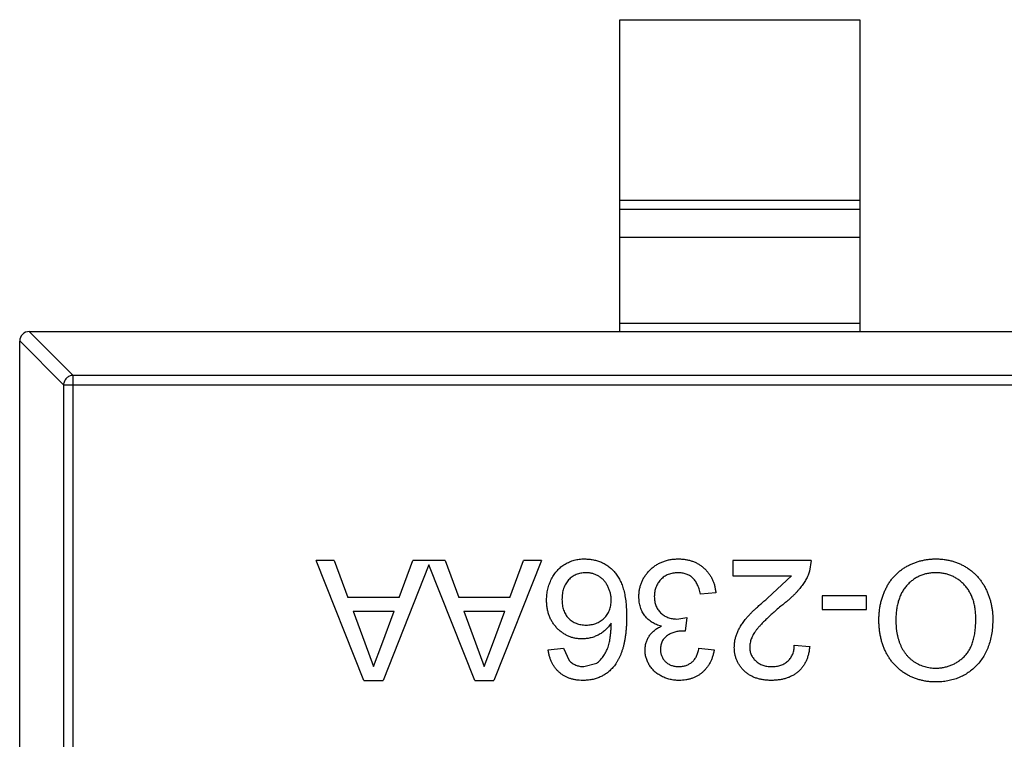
# Model space of a CAD drawing. Header units: inches. Extents: x -50 to 60, y -7 to 68.
# Tile 13 of 108: x -32.2 to -30.15, y 19.9 to 21.4. Entities that reach past the tile are written whole.
import ezdxf

# ---------------------------------------------------------------- set-up
doc = ezdxf.new("R2010")
doc.units = ezdxf.units.IN
doc.header["$LTSCALE"] = 1.21
doc.header["$MEASUREMENT"] = 0
doc.layers.get('0').update_dxf_attribs({"linetype": 'CONTINUOUS'})

msp = doc.modelspace()

# ---------------------------------------------------------------- linework, layer by layer
at = {"color": 7, "linetype": 'Continuous'}
for p, q in [((-30.9484, 21.3984), (-30.4484, 21.3984)), ((-30.9484, 20.7484), (-30.9484, 21.3984)), ((-30.4484, 21.3984), (-30.4484, 20.7484)), ((-30.9484, 21.0223), (-30.4484, 21.0223)), ((-30.4484, 21.0025), (-30.9484, 21.0025)), ((-30.4484, 20.9445), (-30.9484, 20.9445)), ((-30.9484, 20.7662), (-30.4484, 20.7662)), ((-32.1787, 20.7484), (-32.0872, 20.657)), ((-32.1784, 20.7484), (-29.2184, 20.7484)), ((-32.1069, 20.6373), (-32.1984, 20.7287)), ((-32.1984, 19.0684), (-32.1984, 20.7284)), ((-29.3095, 20.657), (-32.0872, 20.657)), ((-32.0872, 19.1399), (-32.0872, 20.657)), ((-32.1069, 20.6373), (-29.2898, 20.6373)), ((-32.1069, 20.6373), (-32.1069, 19.1596)), ((-31.5429, 20.2712), (-31.5804, 20.2712)), ((-31.4811, 20.0212), (-31.5804, 20.2712)), ((-31.5429, 20.2712), (-31.5145, 20.1943)), ((-31.4079, 20.1943), (-31.3795, 20.2712)), ((-31.3122, 20.2712), (-31.3795, 20.2712)), ((-31.3122, 20.2712), (-31.2837, 20.1943)), ((-31.1113, 20.2712), (-31.2106, 20.0212)), ((-31.1772, 20.1943), (-31.1487, 20.2712)), ((-31.1113, 20.2712), (-31.1487, 20.2712)), ((-30.5494, 20.2712), (-30.7128, 20.2712)), ((-30.7128, 20.2712), (-30.7128, 20.2392)), ((-30.5494, 20.2712), (-30.5527, 20.249)), ((-31.3458, 20.2618), (-31.4413, 20.0212)), ((-31.2503, 20.0212), (-31.3458, 20.2618)), ((-30.7128, 20.2392), (-30.5905, 20.2392)), ((-30.6402, 20.1928), (-30.5905, 20.2392)), ((-31.4079, 20.1943), (-31.5145, 20.1943)), ((-31.1772, 20.1943), (-31.2837, 20.1943)), ((-30.7481, 20.2039), (-30.7801, 20.2007)), ((-30.434, 20.1975), (-30.5269, 20.1975)), ((-30.5269, 20.1975), (-30.5269, 20.1687)), ((-30.434, 20.1687), (-30.434, 20.1975)), ((-31.5039, 20.1655), (-31.4185, 20.1655)), ((-31.5039, 20.1655), (-31.4796, 20.0997)), ((-31.4441, 20.0962), (-31.4185, 20.1655)), ((-31.2731, 20.1655), (-31.1878, 20.1655)), ((-31.2731, 20.1655), (-31.2488, 20.0997)), ((-31.2134, 20.0962), (-31.1878, 20.1655)), ((-30.5269, 20.1687), (-30.434, 20.1687)), ((-30.8294, 20.1492), (-30.8087, 20.1526)), ((-30.8087, 20.1526), (-30.812, 20.1238)), ((-30.812, 20.1238), (-30.8166, 20.1241)), ((-31.4796, 20.0997), (-31.4612, 20.0501)), ((-31.4612, 20.0501), (-31.4441, 20.0962)), ((-31.2488, 20.0997), (-31.2304, 20.0501)), ((-31.2304, 20.0501), (-31.2134, 20.0962)), ((-31.0974, 20.0853), (-31.0654, 20.0885)), ((-31.0654, 20.0885), (-31.0538, 20.0629)), ((-30.7833, 20.0885), (-30.7513, 20.0853)), ((-30.5846, 20.0949), (-30.5526, 20.0917)), ((-31.0232, 20.0501), (-30.9959, 20.0575)), ((-31.4811, 20.0212), (-31.4413, 20.0212)), ((-31.2503, 20.0212), (-31.2106, 20.0212))]:
    msp.add_line(p, q, dxfattribs=at)
msp.add_arc((-32.1784, 20.7284), 0.02, 90, 180, dxfattribs=at)
for points, knots in [([(-32.0872, 20.657), (-32.0898, 20.6569), (-32.0949, 20.6558), (-32.1013, 20.6514), (-32.1057, 20.6449), (-32.1069, 20.6398), (-32.1069, 20.6373)], [0, 0, 0, 0, 0.249032, 0.5, 0.750968, 1, 1, 1, 1]), ([(-31.1006, 20.1889), (-31.1005, 20.1928), (-31.1003, 20.2004), (-31.0983, 20.2116), (-31.0951, 20.2224), (-31.0913, 20.231), (-31.0878, 20.2376), (-31.0848, 20.2422), (-31.0817, 20.2465), (-31.0783, 20.2506), (-31.0746, 20.2543), (-31.0708, 20.2577), (-31.0666, 20.2609), (-31.0623, 20.2637), (-31.0577, 20.2662), (-31.053, 20.2684), (-31.0481, 20.2703), (-31.0431, 20.2718), (-31.038, 20.273), (-31.0326, 20.2738), (-31.0272, 20.2744), (-31.0235, 20.2744), (-31.0216, 20.2744)], [0, 0, 0, 0, 0.088899, 0.17544, 0.261633, 0.34801, 0.390819, 0.432814, 0.473776, 0.514166, 0.554107, 0.594121, 0.63362, 0.673585, 0.71348, 0.75336, 0.792891, 0.833007, 0.873643, 0.914893, 0.95695, 1, 1, 1, 1]), ([(-31.0216, 20.2744), (-31.0184, 20.2743), (-31.0123, 20.2742), (-31.0032, 20.2728), (-30.9946, 20.2706), (-30.9864, 20.2676), (-30.9786, 20.2637), (-30.9714, 20.2588), (-30.9646, 20.2531), (-30.9582, 20.2465), (-30.9524, 20.2388), (-30.9475, 20.23), (-30.9433, 20.2201), (-30.9398, 20.2091), (-30.9372, 20.197), (-30.9353, 20.1837), (-30.9342, 20.1693), (-30.934, 20.1593), (-30.934, 20.1542)], [0, 0, 0, 0, 0.056157, 0.110133, 0.162537, 0.213912, 0.265146, 0.31651, 0.369179, 0.423123, 0.479276, 0.538691, 0.601978, 0.670125, 0.74365, 0.82281, 0.908261, 1, 1, 1, 1]), ([(-30.9083, 20.196), (-30.9083, 20.1987), (-30.9081, 20.204), (-30.907, 20.2118), (-30.9052, 20.2192), (-30.9026, 20.2263), (-30.8993, 20.2332), (-30.8952, 20.2397), (-30.8904, 20.2459), (-30.885, 20.2517), (-30.8791, 20.2571), (-30.8726, 20.2617), (-30.8658, 20.2656), (-30.8585, 20.2688), (-30.8509, 20.2714), (-30.8429, 20.2732), (-30.8345, 20.2742), (-30.8288, 20.2744), (-30.8258, 20.2744)], [0, 0, 0, 0, 0.063503, 0.124805, 0.18492, 0.244376, 0.303775, 0.364133, 0.425376, 0.488388, 0.551743, 0.61386, 0.67564, 0.737737, 0.800417, 0.864658, 0.930985, 1, 1, 1, 1]), ([(-30.8258, 20.2744), (-30.8232, 20.2744), (-30.8181, 20.2743), (-30.8105, 20.2733), (-30.8032, 20.2718), (-30.7964, 20.2696), (-30.7898, 20.2669), (-30.7836, 20.2634), (-30.7778, 20.2595), (-30.7723, 20.2549), (-30.7673, 20.2498), (-30.7628, 20.2443), (-30.7589, 20.2385), (-30.7555, 20.2323), (-30.7528, 20.2257), (-30.7506, 20.2188), (-30.749, 20.2115), (-30.7484, 20.2065), (-30.7481, 20.2039)], [0, 0, 0, 0, 0.067794, 0.133464, 0.196934, 0.258481, 0.319787, 0.380431, 0.44099, 0.502867, 0.564806, 0.625526, 0.685604, 0.746041, 0.807347, 0.869717, 0.93379, 1, 1, 1, 1]), ([(-30.4083, 20.1466), (-30.4083, 20.1497), (-30.4082, 20.1559), (-30.4075, 20.1649), (-30.4063, 20.1737), (-30.4046, 20.1823), (-30.4025, 20.1906), (-30.3999, 20.1987), (-30.3967, 20.2065), (-30.3932, 20.2141), (-30.3892, 20.2213), (-30.3848, 20.2281), (-30.38, 20.2344), (-30.3748, 20.2403), (-30.3692, 20.2457), (-30.3632, 20.2507), (-30.3568, 20.2552), (-30.35, 20.2592), (-30.3429, 20.2628), (-30.3357, 20.2659), (-30.3284, 20.2686), (-30.321, 20.2707), (-30.3133, 20.2723), (-30.3056, 20.2736), (-30.2977, 20.2743), (-30.2924, 20.2744), (-30.2897, 20.2744)], [0, 0, 0, 0, 0.04756, 0.093962, 0.139112, 0.183626, 0.227457, 0.270703, 0.313611, 0.35626, 0.398366, 0.439557, 0.480045, 0.519888, 0.559658, 0.599421, 0.639208, 0.679668, 0.72002, 0.759859, 0.79956, 0.839199, 0.878956, 0.918794, 0.959083, 1, 1, 1, 1]), ([(-30.2897, 20.2744), (-30.2869, 20.2744), (-30.2812, 20.2743), (-30.2728, 20.2735), (-30.2646, 20.2722), (-30.2566, 20.2703), (-30.2489, 20.2679), (-30.2414, 20.265), (-30.2341, 20.2616), (-30.2271, 20.2576), (-30.2204, 20.2532), (-30.2142, 20.2484), (-30.2083, 20.2432), (-30.2029, 20.2376), (-30.1978, 20.2316), (-30.1932, 20.2252), (-30.189, 20.2185), (-30.1853, 20.2114), (-30.1819, 20.2041), (-30.1791, 20.1966), (-30.1766, 20.189), (-30.1746, 20.1813), (-30.1731, 20.1735), (-30.172, 20.1656), (-30.1712, 20.1576), (-30.1712, 20.1522), (-30.1711, 20.1495)], [0, 0, 0, 0, 0.044697, 0.088534, 0.131409, 0.173814, 0.215715, 0.257247, 0.298848, 0.340604, 0.382029, 0.42297, 0.463632, 0.504048, 0.544591, 0.584964, 0.626265, 0.667979, 0.709943, 0.751382, 0.792619, 0.833948, 0.875008, 0.916446, 0.957907, 1, 1, 1, 1]), ([(-30.5527, 20.249), (-30.5538, 20.2461), (-30.5559, 20.2401), (-30.5603, 20.2315), (-30.5655, 20.2229), (-30.5705, 20.216), (-30.5751, 20.2104), (-30.5789, 20.2061), (-30.5832, 20.2016), (-30.5878, 20.197), (-30.5929, 20.1924), (-30.5983, 20.1875), (-30.6042, 20.1826), (-30.6083, 20.1794), (-30.6104, 20.1777)], [0, 0, 0, 0, 0.100388, 0.204407, 0.310686, 0.422157, 0.480685, 0.543238, 0.6095, 0.679555, 0.753841, 0.831641, 0.913813, 1, 1, 1, 1]), ([(-31.0192, 20.2456), (-31.0209, 20.2455), (-31.0244, 20.2454), (-31.0295, 20.2447), (-31.0344, 20.2436), (-31.039, 20.2419), (-31.0434, 20.2398), (-31.0475, 20.2372), (-31.0513, 20.2342), (-31.0549, 20.2307), (-31.0581, 20.2267), (-31.0609, 20.2225), (-31.0634, 20.2179), (-31.0652, 20.2129), (-31.0667, 20.2076), (-31.0678, 20.202), (-31.0685, 20.1961), (-31.0685, 20.192), (-31.0686, 20.1899)], [0, 0, 0, 0, 0.063965, 0.124854, 0.184383, 0.242748, 0.2999, 0.357059, 0.415719, 0.475258, 0.535508, 0.596291, 0.657728, 0.721052, 0.786261, 0.853834, 0.925318, 1, 1, 1, 1]), ([(-30.966, 20.1882), (-30.9661, 20.1908), (-30.9663, 20.1957), (-30.9676, 20.2031), (-30.9699, 20.2104), (-30.9729, 20.2173), (-30.9766, 20.2238), (-30.9811, 20.2295), (-30.9861, 20.2344), (-30.9918, 20.2385), (-30.998, 20.2417), (-31.0046, 20.244), (-31.0117, 20.2453), (-31.0166, 20.2455), (-31.0192, 20.2456)], [0, 0, 0, 0, 0.086177, 0.171222, 0.257573, 0.34515, 0.431508, 0.513644, 0.593539, 0.672806, 0.752058, 0.831493, 0.913823, 1, 1, 1, 1]), ([(-30.827, 20.2456), (-30.8288, 20.2456), (-30.8324, 20.2455), (-30.8376, 20.2447), (-30.8425, 20.2437), (-30.8471, 20.2421), (-30.8515, 20.2401), (-30.8556, 20.2376), (-30.8594, 20.2347), (-30.8629, 20.2313), (-30.866, 20.2276), (-30.8688, 20.2237), (-30.8711, 20.2196), (-30.873, 20.2152), (-30.8744, 20.2107), (-30.8755, 20.2059), (-30.8762, 20.2009), (-30.8762, 20.1975), (-30.8763, 20.1958)], [0, 0, 0, 0, 0.069461, 0.135658, 0.19962, 0.261651, 0.322053, 0.38234, 0.443223, 0.50493, 0.56682, 0.6276, 0.687476, 0.747351, 0.808174, 0.870133, 0.933721, 1, 1, 1, 1]), ([(-30.7801, 20.2007), (-30.7805, 20.2026), (-30.7814, 20.2064), (-30.783, 20.2117), (-30.7846, 20.2167), (-30.7867, 20.2211), (-30.7888, 20.2253), (-30.7912, 20.2289), (-30.7937, 20.2322), (-30.7965, 20.2351), (-30.7995, 20.2376), (-30.8027, 20.2397), (-30.8062, 20.2416), (-30.8099, 20.243), (-30.8138, 20.2442), (-30.818, 20.245), (-30.8224, 20.2455), (-30.8254, 20.2456), (-30.827, 20.2456)], [0, 0, 0, 0, 0.082566, 0.15976, 0.233155, 0.301356, 0.365752, 0.426437, 0.484185, 0.539549, 0.593156, 0.647048, 0.701446, 0.757, 0.81384, 0.873058, 0.934963, 1, 1, 1, 1]), ([(-30.2896, 20.2456), (-30.2926, 20.2455), (-30.2984, 20.2454), (-30.3069, 20.2441), (-30.3151, 20.2421), (-30.3228, 20.2393), (-30.3301, 20.2356), (-30.3371, 20.2312), (-30.3436, 20.2258), (-30.3497, 20.2198), (-30.3552, 20.213), (-30.3601, 20.2055), (-30.364, 20.1972), (-30.3674, 20.1884), (-30.3699, 20.1788), (-30.3718, 20.1686), (-30.3729, 20.1577), (-30.373, 20.1502), (-30.3731, 20.1464)], [0, 0, 0, 0, 0.061055, 0.119545, 0.176806, 0.232956, 0.288583, 0.344667, 0.401662, 0.46054, 0.520477, 0.581213, 0.643431, 0.707961, 0.775371, 0.846414, 0.921152, 1, 1, 1, 1]), ([(-30.2064, 20.1499), (-30.2065, 20.1535), (-30.2066, 20.1606), (-30.2078, 20.1708), (-30.2096, 20.1805), (-30.2121, 20.1896), (-30.2155, 20.1981), (-30.2196, 20.2061), (-30.2244, 20.2134), (-30.23, 20.2201), (-30.236, 20.2261), (-30.2426, 20.2313), (-30.2495, 20.2357), (-30.2568, 20.2393), (-30.2645, 20.2421), (-30.2725, 20.2441), (-30.2809, 20.2454), (-30.2867, 20.2455), (-30.2896, 20.2456)], [0, 0, 0, 0, 0.075964, 0.148125, 0.217201, 0.2833, 0.347202, 0.4093, 0.470426, 0.531588, 0.591739, 0.650258, 0.707303, 0.764208, 0.821148, 0.879119, 0.938423, 1, 1, 1, 1]), ([(-31.0268, 20.1078), (-31.0293, 20.1078), (-31.0342, 20.108), (-31.0415, 20.109), (-31.0485, 20.1109), (-31.0553, 20.1133), (-31.0617, 20.1166), (-31.0678, 20.1204), (-31.0736, 20.1251), (-31.0792, 20.1303), (-31.0842, 20.1362), (-31.0886, 20.1424), (-31.0924, 20.1492), (-31.0954, 20.1563), (-31.0977, 20.1639), (-31.0994, 20.1719), (-31.1004, 20.1802), (-31.1006, 20.186), (-31.1006, 20.1889)], [0, 0, 0, 0, 0.061347, 0.121203, 0.179863, 0.238152, 0.296252, 0.35519, 0.415676, 0.478379, 0.541524, 0.603977, 0.666513, 0.729491, 0.79371, 0.859736, 0.928449, 1, 1, 1, 1]), ([(-31.0686, 20.1899), (-31.0686, 20.1879), (-31.0685, 20.184), (-31.0678, 20.1782), (-31.0668, 20.1728), (-31.0653, 20.1678), (-31.0634, 20.163), (-31.061, 20.1586), (-31.0583, 20.1545), (-31.055, 20.1508), (-31.0515, 20.1475), (-31.0476, 20.1445), (-31.0434, 20.1421), (-31.0389, 20.1401), (-31.0341, 20.1385), (-31.029, 20.1374), (-31.0235, 20.1367), (-31.0198, 20.1366), (-31.0179, 20.1366)], [0, 0, 0, 0, 0.072229, 0.141252, 0.207439, 0.270245, 0.331238, 0.391254, 0.450152, 0.509008, 0.567734, 0.625726, 0.683708, 0.742407, 0.803094, 0.865865, 0.931379, 1, 1, 1, 1]), ([(-31.0179, 20.1366), (-31.0161, 20.1366), (-31.0126, 20.1367), (-31.0075, 20.1374), (-31.0026, 20.1385), (-30.9978, 20.1401), (-30.9933, 20.1421), (-30.989, 20.1445), (-30.9849, 20.1475), (-30.981, 20.1508), (-30.9775, 20.1545), (-30.9744, 20.1585), (-30.9719, 20.1628), (-30.9697, 20.1673), (-30.968, 20.1722), (-30.9669, 20.1773), (-30.9662, 20.1827), (-30.9661, 20.1864), (-30.966, 20.1882)], [0, 0, 0, 0, 0.064812, 0.127718, 0.189086, 0.249562, 0.309738, 0.370215, 0.431085, 0.493911, 0.55657, 0.617553, 0.678119, 0.739063, 0.801665, 0.864956, 0.93089, 1, 1, 1, 1]), ([(-30.8614, 20.1344), (-30.8632, 20.1348), (-30.8667, 20.1357), (-30.8718, 20.1375), (-30.8765, 20.1397), (-30.881, 20.1421), (-30.8852, 20.145), (-30.8891, 20.1482), (-30.8926, 20.1517), (-30.8959, 20.1556), (-30.8988, 20.1597), (-30.9013, 20.1642), (-30.9035, 20.1689), (-30.9053, 20.1738), (-30.9067, 20.179), (-30.9076, 20.1845), (-30.9082, 20.1901), (-30.9083, 20.194), (-30.9083, 20.196)], [0, 0, 0, 0, 0.065828, 0.128938, 0.190858, 0.251186, 0.310974, 0.37005, 0.429672, 0.489507, 0.549975, 0.610075, 0.670915, 0.732909, 0.796711, 0.861825, 0.929892, 1, 1, 1, 1]), ([(-30.8763, 20.1958), (-30.8762, 20.1941), (-30.8762, 20.1909), (-30.8756, 20.1861), (-30.8745, 20.1816), (-30.873, 20.1773), (-30.8712, 20.1732), (-30.8689, 20.1693), (-30.8662, 20.1657), (-30.8631, 20.1624), (-30.8597, 20.1592), (-30.856, 20.1566), (-30.8522, 20.1543), (-30.848, 20.1525), (-30.8437, 20.151), (-30.8391, 20.1499), (-30.8343, 20.1493), (-30.8311, 20.1493), (-30.8294, 20.1492)], [0, 0, 0, 0, 0.067051, 0.13118, 0.193722, 0.254499, 0.314763, 0.375117, 0.436023, 0.498297, 0.560571, 0.621619, 0.681973, 0.742853, 0.804272, 0.867473, 0.932273, 1, 1, 1, 1]), ([(-30.7096, 20.0902), (-30.7095, 20.0927), (-30.7094, 20.0977), (-30.7083, 20.1051), (-30.7065, 20.1124), (-30.704, 20.1197), (-30.7007, 20.1271), (-30.6965, 20.1346), (-30.6913, 20.1423), (-30.6862, 20.1488), (-30.6815, 20.1543), (-30.6774, 20.1588), (-30.6726, 20.1636), (-30.6673, 20.1688), (-30.6614, 20.1743), (-30.6549, 20.1802), (-30.6478, 20.1864), (-30.6428, 20.1906), (-30.6402, 20.1928)], [0, 0, 0, 0, 0.057945, 0.116018, 0.174826, 0.234683, 0.296827, 0.364061, 0.436192, 0.51426, 0.556976, 0.604856, 0.657675, 0.715751, 0.77884, 0.847501, 0.921228, 1, 1, 1, 1]), ([(-30.6104, 20.1777), (-30.6136, 20.175), (-30.6198, 20.1698), (-30.6285, 20.1621), (-30.6365, 20.1549), (-30.6436, 20.1481), (-30.6499, 20.1419), (-30.6553, 20.1361), (-30.66, 20.1309), (-30.6639, 20.126), (-30.6672, 20.1213), (-30.67, 20.1168), (-30.6723, 20.1124), (-30.6742, 20.1079), (-30.6757, 20.1035), (-30.6767, 20.0992), (-30.6775, 20.0948), (-30.6775, 20.092), (-30.6776, 20.0905)], [0, 0, 0, 0, 0.11141, 0.214526, 0.309417, 0.396087, 0.474284, 0.544374, 0.60642, 0.660582, 0.709794, 0.756451, 0.800767, 0.843168, 0.884295, 0.923885, 0.962359, 1, 1, 1, 1]), ([(-30.934, 20.1542), (-30.934, 20.1512), (-30.934, 20.1455), (-30.9344, 20.1369), (-30.9349, 20.1287), (-30.9356, 20.1208), (-30.9366, 20.1131), (-30.9378, 20.1059), (-30.9391, 20.0988), (-30.9407, 20.0922), (-30.9425, 20.0858), (-30.9446, 20.0797), (-30.9468, 20.0739), (-30.9492, 20.0684), (-30.9519, 20.0632), (-30.9548, 20.0584), (-30.9578, 20.0538), (-30.9601, 20.051), (-30.9612, 20.0496)], [0, 0, 0, 0, 0.080034, 0.157854, 0.232564, 0.304731, 0.374384, 0.441663, 0.506048, 0.568692, 0.628715, 0.687238, 0.743227, 0.797567, 0.850239, 0.901629, 0.951067, 1, 1, 1, 1]), ([(-30.2899, 20.018), (-30.2927, 20.0181), (-30.2983, 20.0182), (-30.3066, 20.0189), (-30.3147, 20.0202), (-30.3225, 20.022), (-30.3302, 20.0244), (-30.3376, 20.0271), (-30.3448, 20.0305), (-30.3518, 20.0344), (-30.3585, 20.0386), (-30.3648, 20.0434), (-30.3707, 20.0485), (-30.3762, 20.054), (-30.3812, 20.06), (-30.3859, 20.0663), (-30.3901, 20.073), (-30.3939, 20.0802), (-30.3973, 20.0876), (-30.4003, 20.0953), (-30.4027, 20.1033), (-30.4048, 20.1115), (-30.4063, 20.1199), (-30.4075, 20.1286), (-30.4082, 20.1375), (-30.4083, 20.1436), (-30.4083, 20.1466)], [0, 0, 0, 0, 0.043099, 0.085587, 0.126908, 0.167967, 0.20845, 0.249025, 0.289281, 0.33001, 0.370598, 0.410466, 0.450033, 0.489688, 0.529116, 0.569037, 0.609703, 0.650759, 0.692509, 0.734219, 0.776707, 0.819552, 0.863351, 0.907839, 0.953334, 1, 1, 1, 1]), ([(-30.3731, 20.1464), (-30.373, 20.1439), (-30.373, 20.1391), (-30.3725, 20.1319), (-30.3717, 20.125), (-30.3707, 20.1183), (-30.3692, 20.1119), (-30.3675, 20.1056), (-30.3654, 20.0997), (-30.3631, 20.0939), (-30.3604, 20.0885), (-30.3575, 20.0834), (-30.3542, 20.0786), (-30.3507, 20.074), (-30.3468, 20.0699), (-30.3427, 20.066), (-30.3383, 20.0624), (-30.3336, 20.0592), (-30.3287, 20.0563), (-30.3236, 20.0538), (-30.3184, 20.0516), (-30.313, 20.0499), (-30.3075, 20.0486), (-30.3018, 20.0475), (-30.296, 20.047), (-30.2921, 20.0469), (-30.2901, 20.0469)], [0, 0, 0, 0, 0.050852, 0.099752, 0.147438, 0.194086, 0.239171, 0.28334, 0.326577, 0.368936, 0.410572, 0.451051, 0.490877, 0.530044, 0.568937, 0.607578, 0.64642, 0.685679, 0.724799, 0.763513, 0.802173, 0.84074, 0.879649, 0.919071, 0.959098, 1, 1, 1, 1]), ([(-30.2901, 20.0469), (-30.2873, 20.0469), (-30.2817, 20.047), (-30.2736, 20.0483), (-30.2657, 20.0501), (-30.2581, 20.0526), (-30.2509, 20.056), (-30.244, 20.0602), (-30.2373, 20.065), (-30.2309, 20.0706), (-30.225, 20.077), (-30.22, 20.0845), (-30.2158, 20.093), (-30.2123, 20.1025), (-30.2096, 20.113), (-30.2078, 20.1244), (-30.2066, 20.1368), (-30.2065, 20.1455), (-30.2064, 20.1499)], [0, 0, 0, 0, 0.055943, 0.110382, 0.164048, 0.216759, 0.269601, 0.323009, 0.377581, 0.433449, 0.490922, 0.550625, 0.613117, 0.679861, 0.751358, 0.828261, 0.910795, 1, 1, 1, 1]), ([(-30.1711, 20.1495), (-30.1712, 20.1445), (-30.1714, 20.1348), (-30.173, 20.1205), (-30.1756, 20.1072), (-30.1792, 20.0946), (-30.1839, 20.0829), (-30.1895, 20.072), (-30.1964, 20.062), (-30.2041, 20.0528), (-30.2127, 20.0447), (-30.2219, 20.0375), (-30.2318, 20.0315), (-30.2422, 20.0265), (-30.2533, 20.0227), (-30.265, 20.02), (-30.2772, 20.0183), (-30.2856, 20.0181), (-30.2899, 20.018)], [0, 0, 0, 0, 0.075226, 0.146575, 0.2145, 0.27953, 0.342403, 0.403496, 0.463762, 0.523864, 0.583252, 0.641302, 0.698898, 0.756295, 0.814628, 0.874325, 0.935783, 1, 1, 1, 1]), ([(-30.966, 20.1407), (-30.9679, 20.1381), (-30.9716, 20.1329), (-30.9781, 20.1261), (-30.9853, 20.1203), (-30.993, 20.1157), (-31.0011, 20.1122), (-31.0095, 20.1096), (-31.0181, 20.108), (-31.0239, 20.1079), (-31.0268, 20.1078)], [0, 0, 0, 0, 0.13549, 0.265229, 0.390778, 0.51542, 0.638317, 0.759642, 0.878902, 1, 1, 1, 1]), ([(-30.9959, 20.0575), (-30.9938, 20.0592), (-30.9895, 20.0628), (-30.9839, 20.0693), (-30.9789, 20.077), (-30.9752, 20.0841), (-30.9726, 20.0905), (-30.9709, 20.096), (-30.9695, 20.1021), (-30.9683, 20.1087), (-30.9674, 20.1159), (-30.9666, 20.1236), (-30.9662, 20.132), (-30.9661, 20.1377), (-30.966, 20.1407)], [0, 0, 0, 0, 0.088609, 0.181893, 0.280787, 0.38702, 0.444107, 0.506454, 0.574396, 0.647656, 0.726426, 0.811458, 0.90278, 1, 1, 1, 1]), ([(-30.8955, 20.0848), (-30.8954, 20.0874), (-30.8952, 20.0925), (-30.8935, 20.1), (-30.8908, 20.1071), (-30.887, 20.1138), (-30.8822, 20.12), (-30.8762, 20.1256), (-30.8693, 20.1305), (-30.8641, 20.133), (-30.8614, 20.1344)], [0, 0, 0, 0, 0.121951, 0.240787, 0.35855, 0.479066, 0.601519, 0.727551, 0.859932, 1, 1, 1, 1]), ([(-30.8166, 20.1241), (-30.8195, 20.124), (-30.8253, 20.1238), (-30.8337, 20.122), (-30.8417, 20.1191), (-30.8479, 20.1156), (-30.8525, 20.1124), (-30.8554, 20.1095), (-30.858, 20.1064), (-30.8599, 20.1028), (-30.8616, 20.099), (-30.8626, 20.0949), (-30.8634, 20.0905), (-30.8634, 20.0874), (-30.8635, 20.0858)], [0, 0, 0, 0, 0.129789, 0.254605, 0.378435, 0.50292, 0.565018, 0.624848, 0.683448, 0.742765, 0.802757, 0.86522, 0.930779, 1, 1, 1, 1]), ([(-31.0253, 20.0212), (-31.0277, 20.0213), (-31.0325, 20.0214), (-31.0395, 20.0222), (-31.0462, 20.0235), (-31.0525, 20.0254), (-31.0585, 20.0278), (-31.0642, 20.0307), (-31.0696, 20.0342), (-31.0745, 20.0382), (-31.0791, 20.0426), (-31.0832, 20.0475), (-31.0868, 20.0528), (-31.0899, 20.0586), (-31.0925, 20.0647), (-31.0947, 20.0712), (-31.0963, 20.0781), (-31.0971, 20.0829), (-31.0974, 20.0853)], [0, 0, 0, 0, 0.068499, 0.134572, 0.198208, 0.259784, 0.319951, 0.379508, 0.438814, 0.498497, 0.558182, 0.617438, 0.677522, 0.737959, 0.80033, 0.86409, 0.930622, 1, 1, 1, 1]), ([(-30.8244, 20.0212), (-30.8277, 20.0213), (-30.8341, 20.0215), (-30.8435, 20.0232), (-30.8525, 20.0259), (-30.861, 20.0297), (-30.8689, 20.0342), (-30.8759, 20.0398), (-30.8819, 20.0461), (-30.8868, 20.0531), (-30.8906, 20.0607), (-30.8935, 20.0685), (-30.8952, 20.0766), (-30.8954, 20.082), (-30.8955, 20.0848)], [0, 0, 0, 0, 0.092054, 0.181008, 0.26913, 0.357137, 0.443549, 0.526433, 0.607453, 0.688385, 0.767854, 0.845531, 0.922529, 1, 1, 1, 1]), ([(-30.8635, 20.0858), (-30.8634, 20.0846), (-30.8634, 20.0821), (-30.8629, 20.0784), (-30.862, 20.075), (-30.8609, 20.0717), (-30.8594, 20.0686), (-30.8575, 20.0656), (-30.8553, 20.0628), (-30.8528, 20.0602), (-30.8501, 20.0578), (-30.8471, 20.0557), (-30.844, 20.0539), (-30.8406, 20.0526), (-30.8371, 20.0515), (-30.8334, 20.0507), (-30.8294, 20.0501), (-30.8268, 20.0501), (-30.8254, 20.0501)], [0, 0, 0, 0, 0.065093, 0.127304, 0.188122, 0.247131, 0.306077, 0.365678, 0.426103, 0.487841, 0.550317, 0.611805, 0.672737, 0.734883, 0.79768, 0.862475, 0.929775, 1, 1, 1, 1]), ([(-30.8254, 20.0501), (-30.8227, 20.0502), (-30.8175, 20.0504), (-30.8101, 20.0522), (-30.8034, 20.0553), (-30.7984, 20.0588), (-30.7949, 20.0622), (-30.7925, 20.0651), (-30.7903, 20.0683), (-30.7884, 20.0717), (-30.7868, 20.0755), (-30.7853, 20.0796), (-30.7842, 20.0839), (-30.7836, 20.087), (-30.7833, 20.0885)], [0, 0, 0, 0, 0.127797, 0.246795, 0.362284, 0.477652, 0.536237, 0.59559, 0.656344, 0.719085, 0.784349, 0.852876, 0.924551, 1, 1, 1, 1]), ([(-30.7513, 20.0853), (-30.7518, 20.0828), (-30.7528, 20.078), (-30.7548, 20.071), (-30.7572, 20.0644), (-30.7601, 20.0582), (-30.7634, 20.0525), (-30.7672, 20.0472), (-30.7714, 20.0424), (-30.7761, 20.0379), (-30.781, 20.034), (-30.7864, 20.0306), (-30.792, 20.0277), (-30.7979, 20.0253), (-30.8041, 20.0234), (-30.8106, 20.0222), (-30.8174, 20.0213), (-30.822, 20.0213), (-30.8244, 20.0212)], [0, 0, 0, 0, 0.071036, 0.139343, 0.204958, 0.268332, 0.330129, 0.390664, 0.450861, 0.510587, 0.570374, 0.629455, 0.687994, 0.747581, 0.807839, 0.870034, 0.93381, 1, 1, 1, 1]), ([(-30.6327, 20.0212), (-30.6356, 20.0213), (-30.6412, 20.0214), (-30.6494, 20.0224), (-30.6572, 20.0239), (-30.6645, 20.026), (-30.6713, 20.0288), (-30.6777, 20.0323), (-30.6836, 20.0363), (-30.6889, 20.041), (-30.6938, 20.046), (-30.698, 20.0515), (-30.7016, 20.0572), (-30.7046, 20.0632), (-30.7068, 20.0696), (-30.7084, 20.0762), (-30.7095, 20.0831), (-30.7096, 20.0878), (-30.7096, 20.0902)], [0, 0, 0, 0, 0.074712, 0.145539, 0.213339, 0.278615, 0.342094, 0.40389, 0.465063, 0.526577, 0.587328, 0.64638, 0.704345, 0.761672, 0.819418, 0.878039, 0.937796, 1, 1, 1, 1]), ([(-30.6776, 20.0905), (-30.6775, 20.0891), (-30.6775, 20.0864), (-30.6768, 20.0823), (-30.6759, 20.0785), (-30.6744, 20.0748), (-30.6727, 20.0712), (-30.6705, 20.0679), (-30.6679, 20.0647), (-30.665, 20.0617), (-30.6617, 20.059), (-30.6581, 20.0566), (-30.6544, 20.0546), (-30.6504, 20.0529), (-30.6461, 20.0516), (-30.6416, 20.0508), (-30.6369, 20.0502), (-30.6336, 20.0501), (-30.632, 20.0501)], [0, 0, 0, 0, 0.061762, 0.121174, 0.179421, 0.236843, 0.294322, 0.353191, 0.412721, 0.474522, 0.537057, 0.599591, 0.662367, 0.725246, 0.790316, 0.857724, 0.927232, 1, 1, 1, 1]), ([(-30.5526, 20.0917), (-30.5529, 20.0889), (-30.5535, 20.0835), (-30.5551, 20.0756), (-30.5573, 20.0683), (-30.56, 20.0614), (-30.5634, 20.0551), (-30.5671, 20.0493), (-30.5716, 20.044), (-30.5765, 20.0392), (-30.582, 20.035), (-30.5879, 20.0313), (-30.5943, 20.0282), (-30.6011, 20.0256), (-30.6084, 20.0237), (-30.6161, 20.0223), (-30.6242, 20.0214), (-30.6298, 20.0213), (-30.6327, 20.0212)], [0, 0, 0, 0, 0.070675, 0.137493, 0.201473, 0.262869, 0.32255, 0.380737, 0.43822, 0.495487, 0.553484, 0.611346, 0.670644, 0.731587, 0.794183, 0.859445, 0.928208, 1, 1, 1, 1]), ([(-30.632, 20.0501), (-30.6302, 20.0501), (-30.6268, 20.0502), (-30.6219, 20.0508), (-30.6172, 20.0516), (-30.6127, 20.053), (-30.6085, 20.0546), (-30.6046, 20.0567), (-30.6009, 20.0591), (-30.5976, 20.0619), (-30.5946, 20.065), (-30.5919, 20.0684), (-30.5897, 20.0722), (-30.5879, 20.0762), (-30.5864, 20.0805), (-30.5854, 20.085), (-30.5848, 20.0899), (-30.5847, 20.0932), (-30.5846, 20.0949)], [0, 0, 0, 0, 0.070696, 0.138358, 0.20337, 0.2657, 0.327256, 0.386512, 0.445858, 0.505173, 0.56378, 0.622343, 0.680824, 0.739795, 0.800801, 0.864239, 0.930631, 1, 1, 1, 1]), ([(-31.0538, 20.0629), (-31.0528, 20.0619), (-31.0507, 20.0599), (-31.0473, 20.0572), (-31.0437, 20.055), (-31.04, 20.0532), (-31.036, 20.0518), (-31.0319, 20.0508), (-31.0276, 20.0502), (-31.0246, 20.0501), (-31.0232, 20.0501)], [0, 0, 0, 0, 0.128545, 0.252818, 0.375212, 0.497113, 0.618546, 0.742222, 0.869458, 1, 1, 1, 1]), ([(-30.9612, 20.0496), (-30.9632, 20.0473), (-30.9672, 20.0429), (-30.974, 20.0371), (-30.9813, 20.0322), (-30.9891, 20.0282), (-30.9974, 20.025), (-31.0062, 20.0228), (-31.0156, 20.0215), (-31.022, 20.0213), (-31.0253, 20.0212)], [0, 0, 0, 0, 0.125625, 0.247619, 0.368528, 0.488104, 0.609878, 0.735382, 0.864448, 1, 1, 1, 1])]:
    msp.add_open_spline(points, degree=3, knots=knots, dxfattribs=at)

doc.saveas('drawing.dxf')
